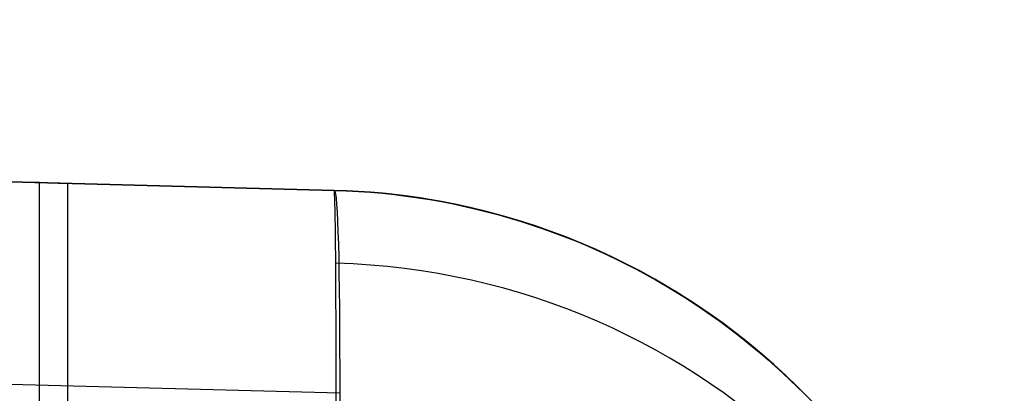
# Model space of a CAD drawing. Extents: x -9 to 8, y 1 to 147.
# Tile 181 of 181: x 7.201 to 8.346, y 146.127 to 146.56. Entities that reach past the tile are written whole.
import ezdxf

# ---------------------------------------------------------------- set-up
doc = ezdxf.new("R2010")
doc.units = 0
doc.layers.add('DEFAULT', color=7, linetype='CONTINUOUS')

msp = doc.modelspace()

# ---------------------------------------------------------------- linework, layer by layer
at = {"layer": 'DEFAULT', "color": 9}
for p, q in [((7.2568, 146.3702, -6.459), (0.0007, 146.5602, -6.3575)), ((7.5666, 146.3621, -36.1204), (0.0007, 146.5602, -36.2224)), ((0.0007, 146.5602, -5.5885), (7.5666, 146.3621, -5.7555)), ((0.0007, 146.5602, -29.8733), (7.5666, 146.3621, -29.8733)), ((0.0007, 146.5602, -25.8733), (7.5666, 146.3621, -25.8733)), ((0.0007, 146.5602, -13.8733), (7.5666, 146.3621, -13.8733)), ((0.0007, 146.5602, -17.8733), (7.5666, 146.3621, -17.8733)), ((0.0007, 146.5602, -21.8733), (7.5666, 146.3621, -21.8733)), ((0.0007, 146.5602, -34.6561), (7.5666, 146.3621, -34.6561)), ((7.5666, 146.3621, -10.6569), (5.0296, 146.4286, -10.5826)), ((5.0296, 146.4286, -29.164), (7.5666, 146.3621, -29.0897)), ((7.5666, 146.3621, -30.6569), (5.0296, 146.4286, -30.5826)), ((5.0296, 146.4286, -25.164), (7.5666, 146.3621, -25.0897)), ((7.5666, 146.3621, -26.6569), (5.0296, 146.4286, -26.5826)), ((5.0296, 146.4286, -13.164), (7.5666, 146.3621, -13.0897)), ((7.5666, 146.3621, -14.6569), (5.0296, 146.4286, -14.5826)), ((5.0296, 146.4286, -17.164), (7.5666, 146.3621, -17.0897)), ((7.5666, 146.3621, -18.6569), (5.0296, 146.4286, -18.5826)), ((5.0296, 146.4286, -21.164), (7.5666, 146.3621, -21.0897)), ((7.5666, 146.3621, -22.6569), (5.0296, 146.4286, -22.5826)), ((5.0296, 146.4286, -33.164), (7.5666, 146.3621, -33.0897)), ((7.1311, 146.3735, -8.1227), (7.5666, 146.3621, -8.1227)), ((7.2241, 146.3711, -7.7229), (7.2568, 146.3702, -6.459)), ((7.2241, 136.8446, -6.4022), (7.2241, 146.3711, -7.7229)), ((7.2568, 146.3702, -6.459), (7.2568, 145.6037, -6.3528)), ((7.5666, 146.3621, -5.7555), (7.5666, 146.3621, -10.6569)), ((7.5666, 146.3621, -29.0897), (7.5666, 146.3621, -30.6569)), ((7.5666, 146.3621, -25.0897), (7.5666, 146.3621, -26.6569)), ((7.5666, 146.3621, -13.0897), (7.5666, 146.3621, -14.6569)), ((7.5666, 146.3621, -17.0897), (7.5666, 146.3621, -18.6569)), ((7.5666, 146.3621, -21.0897), (7.5666, 146.3621, -22.6569)), ((7.5666, 146.3621, -33.0897), (7.5666, 146.3621, -36.1204)), ((7.5666, 146.3621, -25.0897), (7.5807, 146.3616, -25.0893)), ((7.5808, 146.3616, -22.6574), (7.5666, 146.3621, -22.6569)), ((7.5666, 146.3621, -21.0897), (7.5807, 146.3616, -21.0893)), ((7.5808, 146.3616, -18.6574), (7.5666, 146.3621, -18.6569)), ((7.5666, 146.3621, -17.0897), (7.5807, 146.3616, -17.0893)), ((7.5808, 146.3616, -14.6574), (7.5666, 146.3621, -14.6569)), ((7.5666, 146.3621, -13.0897), (7.5807, 146.3616, -13.0893)), ((7.5808, 146.3616, -10.6574), (7.5666, 146.3621, -10.6569)), ((7.5666, 146.3621, -29.0897), (7.5807, 146.3616, -29.0893)), ((7.5808, 146.3616, -26.6574), (7.5666, 146.3621, -26.6569)), ((7.5666, 146.3621, -33.0897), (7.5807, 146.3616, -33.0893)), ((7.5808, 146.3616, -30.6574), (7.5666, 146.3621, -30.6569)), ((7.5807, 146.3616, -25.0893), (7.5948, 146.3609, -25.0888)), ((7.5807, 146.3616, -21.0893), (7.5948, 146.3609, -21.0888)), ((7.5807, 146.3616, -17.0893), (7.5948, 146.3609, -17.0888)), ((7.5807, 146.3616, -13.0893), (7.5948, 146.3609, -13.0888)), ((7.5807, 146.3616, -29.0893), (7.5948, 146.3609, -29.0888)), ((7.5807, 146.3616, -33.0893), (7.5948, 146.3609, -33.0888)), ((7.5948, 146.3609, -22.6579), (7.5808, 146.3616, -22.6574)), ((7.5948, 146.3609, -18.6579), (7.5808, 146.3616, -18.6574)), ((7.5948, 146.3609, -14.6579), (7.5808, 146.3616, -14.6574)), ((7.5948, 146.3609, -10.6579), (7.5808, 146.3616, -10.6574)), ((7.5948, 146.3609, -26.6579), (7.5808, 146.3616, -26.6574)), ((7.5948, 146.3609, -30.6579), (7.5808, 146.3616, -30.6574)), ((7.5948, 146.3609, -25.0888), (7.6088, 146.3599, -25.0882)), ((7.6088, 146.3599, -22.6584), (7.5948, 146.3609, -22.6579)), ((7.5948, 146.3609, -21.0888), (7.6088, 146.3599, -21.0882)), ((7.6088, 146.3599, -18.6584), (7.5948, 146.3609, -18.6579)), ((7.5948, 146.3609, -17.0888), (7.6088, 146.3599, -17.0882)), ((7.6088, 146.3599, -14.6584), (7.5948, 146.3609, -14.6579)), ((7.5948, 146.3609, -13.0888), (7.6088, 146.3599, -13.0882)), ((7.6088, 146.3599, -10.6584), (7.5948, 146.3609, -10.6579)), ((7.5948, 146.3609, -29.0888), (7.6088, 146.3599, -29.0882)), ((7.6088, 146.3599, -26.6584), (7.5948, 146.3609, -26.6579)), ((7.5948, 146.3609, -33.0888), (7.6088, 146.3599, -33.0882)), ((7.6088, 146.3599, -30.6584), (7.5948, 146.3609, -30.6579)), ((7.6088, 146.3599, -25.0882), (7.6227, 146.3587, -25.0877)), ((7.6228, 146.3587, -22.659), (7.6088, 146.3599, -22.6584)), ((7.6088, 146.3599, -21.0882), (7.6227, 146.3587, -21.0877)), ((7.6228, 146.3587, -18.659), (7.6088, 146.3599, -18.6584)), ((7.6088, 146.3599, -17.0882), (7.6227, 146.3587, -17.0877)), ((7.6228, 146.3587, -14.659), (7.6088, 146.3599, -14.6584)), ((7.6088, 146.3599, -13.0882), (7.6227, 146.3587, -13.0877)), ((7.6228, 146.3587, -10.659), (7.6088, 146.3599, -10.6584)), ((7.6088, 146.3599, -29.0882), (7.6227, 146.3587, -29.0877)), ((7.6228, 146.3587, -26.659), (7.6088, 146.3599, -26.6584)), ((7.6088, 146.3599, -33.0882), (7.6227, 146.3587, -33.0877)), ((7.6228, 146.3587, -30.659), (7.6088, 146.3599, -30.6584)), ((7.6227, 146.3587, -25.0877), (7.6366, 146.3572, -25.0871)), ((7.6227, 146.3587, -21.0877), (7.6366, 146.3572, -21.0871)), ((7.6227, 146.3587, -17.0877), (7.6366, 146.3572, -17.0871)), ((7.6227, 146.3587, -13.0877), (7.6366, 146.3572, -13.0871)), ((7.6227, 146.3587, -29.0877), (7.6366, 146.3572, -29.0871)), ((7.6227, 146.3587, -33.0877), (7.6366, 146.3572, -33.0871)), ((7.6367, 146.3572, -22.6596), (7.6228, 146.3587, -22.659)), ((7.6367, 146.3572, -18.6596), (7.6228, 146.3587, -18.659)), ((7.6367, 146.3572, -14.6596), (7.6228, 146.3587, -14.659)), ((7.6367, 146.3572, -10.6596), (7.6228, 146.3587, -10.659)), ((7.6367, 146.3572, -26.6596), (7.6228, 146.3587, -26.659)), ((7.6367, 146.3572, -30.6596), (7.6228, 146.3587, -30.659)), ((7.6366, 146.3572, -25.0871), (7.6504, 146.3555, -25.0864)), ((7.6366, 146.3572, -21.0871), (7.6504, 146.3555, -21.0864)), ((7.6366, 146.3572, -17.0871), (7.6504, 146.3555, -17.0864)), ((7.6366, 146.3572, -13.0871), (7.6504, 146.3555, -13.0864)), ((7.6366, 146.3572, -29.0871), (7.6504, 146.3555, -29.0864)), ((7.6366, 146.3572, -33.0871), (7.6504, 146.3555, -33.0864)), ((7.6505, 146.3555, -22.6602), (7.6367, 146.3572, -22.6596)), ((7.6505, 146.3555, -18.6602), (7.6367, 146.3572, -18.6596)), ((7.6505, 146.3555, -14.6602), (7.6367, 146.3572, -14.6596)), ((7.6505, 146.3555, -10.6602), (7.6367, 146.3572, -10.6596)), ((7.6505, 146.3555, -26.6602), (7.6367, 146.3572, -26.6596)), ((7.6505, 146.3555, -30.6602), (7.6367, 146.3572, -30.6596)), ((7.6504, 146.3555, -25.0864), (7.6641, 146.3535, -25.0857)), ((7.6504, 146.3555, -21.0864), (7.6641, 146.3535, -21.0857)), ((7.6504, 146.3555, -17.0864), (7.6641, 146.3535, -17.0857)), ((7.6504, 146.3555, -13.0864), (7.6641, 146.3535, -13.0857)), ((7.6504, 146.3555, -29.0864), (7.6641, 146.3535, -29.0857)), ((7.6504, 146.3555, -33.0864), (7.6641, 146.3535, -33.0857)), ((7.6642, 146.3535, -22.6609), (7.6505, 146.3555, -22.6602)), ((7.6642, 146.3535, -18.6609), (7.6505, 146.3555, -18.6602)), ((7.6642, 146.3535, -14.6609), (7.6505, 146.3555, -14.6602)), ((7.6642, 146.3535, -10.6609), (7.6505, 146.3555, -10.6602)), ((7.6642, 146.3535, -26.6609), (7.6505, 146.3555, -26.6602)), ((7.6642, 146.3535, -30.6609), (7.6505, 146.3555, -30.6602)), ((7.6641, 146.3535, -25.0857), (7.6778, 146.3514, -25.085)), ((7.6641, 146.3535, -21.0857), (7.6778, 146.3514, -21.085)), ((7.6641, 146.3535, -17.0857), (7.6778, 146.3514, -17.085)), ((7.6641, 146.3535, -13.0857), (7.6778, 146.3514, -13.085)), ((7.6641, 146.3535, -29.0857), (7.6778, 146.3514, -29.085)), ((7.6641, 146.3535, -33.0857), (7.6778, 146.3514, -33.085)), ((7.6779, 146.3514, -22.6616), (7.6642, 146.3535, -22.6609)), ((7.6779, 146.3514, -18.6616), (7.6642, 146.3535, -18.6609)), ((7.6779, 146.3514, -14.6616), (7.6642, 146.3535, -14.6609)), ((7.6779, 146.3514, -10.6616), (7.6642, 146.3535, -10.6609)), ((7.6779, 146.3514, -26.6616), (7.6642, 146.3535, -26.6609)), ((7.6779, 146.3514, -30.6616), (7.6642, 146.3535, -30.6609)), ((7.6778, 146.3514, -25.085), (7.6914, 146.349, -25.0842)), ((7.6778, 146.3514, -21.085), (7.6914, 146.349, -21.0842)), ((7.6778, 146.3514, -17.085), (7.6914, 146.349, -17.0842)), ((7.6778, 146.3514, -13.085), (7.6914, 146.349, -13.0842)), ((7.6778, 146.3514, -29.085), (7.6914, 146.349, -29.0842)), ((7.6778, 146.3514, -33.085), (7.6914, 146.349, -33.0842)), ((7.6915, 146.349, -22.6624), (7.6779, 146.3514, -22.6616)), ((7.6915, 146.349, -18.6624), (7.6779, 146.3514, -18.6616)), ((7.6915, 146.349, -14.6624), (7.6779, 146.3514, -14.6616)), ((7.6915, 146.349, -10.6624), (7.6779, 146.3514, -10.6616)), ((7.6915, 146.349, -26.6624), (7.6779, 146.3514, -26.6616)), ((7.6915, 146.349, -30.6624), (7.6779, 146.3514, -30.6616)), ((7.6914, 146.349, -25.0842), (7.7049, 146.3463, -25.0834)), ((7.6914, 146.349, -21.0842), (7.7049, 146.3463, -21.0834)), ((7.6914, 146.349, -17.0842), (7.7049, 146.3463, -17.0834)), ((7.6914, 146.349, -13.0842), (7.7049, 146.3463, -13.0834)), ((7.6914, 146.349, -29.0842), (7.7049, 146.3463, -29.0834)), ((7.6914, 146.349, -33.0842), (7.7049, 146.3463, -33.0834)), ((7.705, 146.3463, -22.6633), (7.6915, 146.349, -22.6624)), ((7.705, 146.3463, -18.6633), (7.6915, 146.349, -18.6624)), ((7.705, 146.3463, -14.6633), (7.6915, 146.349, -14.6624)), ((7.705, 146.3463, -10.6633), (7.6915, 146.349, -10.6624)), ((7.705, 146.3463, -26.6633), (7.6915, 146.349, -26.6624)), ((7.705, 146.3463, -30.6633), (7.6915, 146.349, -30.6624)), ((7.7049, 146.3463, -25.0834), (7.7316, 146.3404, -25.0816)), ((7.7049, 146.3463, -21.0834), (7.7316, 146.3404, -21.0816)), ((7.7049, 146.3463, -17.0834), (7.7316, 146.3404, -17.0816)), ((7.7049, 146.3463, -13.0834), (7.7316, 146.3404, -13.0816)), ((7.7049, 146.3463, -29.0834), (7.7316, 146.3404, -29.0816)), ((7.7049, 146.3463, -33.0834), (7.7316, 146.3404, -33.0816)), ((7.7184, 146.3435, -22.6641), (7.705, 146.3463, -22.6633)), ((7.7184, 146.3435, -18.6641), (7.705, 146.3463, -18.6633)), ((7.7184, 146.3435, -14.6641), (7.705, 146.3463, -14.6633)), ((7.7184, 146.3435, -10.6641), (7.705, 146.3463, -10.6633)), ((7.7184, 146.3435, -26.6641), (7.705, 146.3463, -26.6633)), ((7.7184, 146.3435, -30.6641), (7.705, 146.3463, -30.6633)), ((7.7318, 146.3404, -22.6651), (7.7184, 146.3435, -22.6641)), ((7.7318, 146.3404, -18.6651), (7.7184, 146.3435, -18.6641)), ((7.7318, 146.3404, -14.6651), (7.7184, 146.3435, -14.6641)), ((7.7318, 146.3404, -10.6651), (7.7184, 146.3435, -10.6641)), ((7.7318, 146.3404, -26.6651), (7.7184, 146.3435, -26.6641)), ((7.7318, 146.3404, -30.6651), (7.7184, 146.3435, -30.6641)), ((7.7316, 146.3404, -25.0816), (7.758, 146.3336, -25.0796)), ((7.7316, 146.3404, -21.0816), (7.758, 146.3336, -21.0796)), ((7.7316, 146.3404, -17.0816), (7.758, 146.3336, -17.0796)), ((7.7316, 146.3404, -13.0816), (7.758, 146.3336, -13.0796)), ((7.7316, 146.3404, -29.0816), (7.758, 146.3336, -29.0796)), ((7.7316, 146.3404, -33.0816), (7.758, 146.3336, -33.0796)), ((7.7582, 146.3336, -22.6671), (7.7318, 146.3404, -22.6651)), ((7.7582, 146.3336, -18.6671), (7.7318, 146.3404, -18.6651)), ((7.7582, 146.3336, -14.6671), (7.7318, 146.3404, -14.6651)), ((7.7582, 146.3336, -10.6671), (7.7318, 146.3404, -10.6651)), ((7.7582, 146.3336, -26.6671), (7.7318, 146.3404, -26.6651)), ((7.7582, 146.3336, -30.6671), (7.7318, 146.3404, -30.6651)), ((7.758, 146.3336, -25.0796), (7.784, 146.326, -25.0773)), ((7.758, 146.3336, -21.0796), (7.784, 146.326, -21.0773)), ((7.758, 146.3336, -17.0796), (7.784, 146.326, -17.0773)), ((7.758, 146.3336, -13.0796), (7.784, 146.326, -13.0773)), ((7.758, 146.3336, -29.0796), (7.784, 146.326, -29.0773)), ((7.758, 146.3336, -33.0796), (7.784, 146.326, -33.0773)), ((7.7842, 146.326, -22.6693), (7.7582, 146.3336, -22.6671)), ((7.7842, 146.326, -18.6693), (7.7582, 146.3336, -18.6671)), ((7.7842, 146.326, -14.6693), (7.7582, 146.3336, -14.6671)), ((7.7842, 146.326, -10.6693), (7.7582, 146.3336, -10.6671)), ((7.7842, 146.326, -26.6693), (7.7582, 146.3336, -26.6671)), ((7.7842, 146.326, -30.6693), (7.7582, 146.3336, -30.6671)), ((7.5731, 146.1265, -5.1112), (0.0007, 146.3249, -4.9441)), ((7.784, 146.326, -25.0773), (7.8095, 146.3176, -25.0748)), ((7.784, 146.326, -21.0773), (7.8095, 146.3176, -21.0748)), ((7.784, 146.326, -17.0773), (7.8095, 146.3176, -17.0748)), ((7.784, 146.326, -13.0773), (7.8095, 146.3176, -13.0748)), ((7.784, 146.326, -29.0773), (7.8095, 146.3176, -29.0748)), ((7.784, 146.326, -33.0773), (7.8095, 146.3176, -33.0748)), ((7.797, 146.3218, -22.6705), (7.7842, 146.326, -22.6693)), ((7.797, 146.3218, -18.6705), (7.7842, 146.326, -18.6693)), ((7.797, 146.3218, -14.6705), (7.7842, 146.326, -14.6693)), ((7.797, 146.3218, -10.6705), (7.7842, 146.326, -10.6693)), ((7.797, 146.3218, -26.6705), (7.7842, 146.326, -26.6693)), ((7.797, 146.3218, -30.6705), (7.7842, 146.326, -30.6693)), ((7.8097, 146.3175, -22.6718), (7.797, 146.3218, -22.6705)), ((7.8097, 146.3175, -18.6718), (7.797, 146.3218, -18.6705)), ((7.8097, 146.3175, -14.6718), (7.797, 146.3218, -14.6705)), ((7.8097, 146.3175, -10.6718), (7.797, 146.3218, -10.6705)), ((7.8097, 146.3175, -26.6718), (7.797, 146.3218, -26.6705)), ((7.8097, 146.3175, -30.6718), (7.797, 146.3218, -30.6705)), ((7.8095, 146.3176, -25.0748), (7.8346, 146.3083, -25.0721)), ((7.8095, 146.3176, -21.0748), (7.8346, 146.3083, -21.0721)), ((7.8095, 146.3176, -17.0748), (7.8346, 146.3083, -17.0721)), ((7.8095, 146.3176, -13.0748), (7.8346, 146.3083, -13.0721)), ((7.8095, 146.3176, -29.0748), (7.8346, 146.3083, -29.0721)), ((7.8095, 146.3176, -33.0748), (7.8346, 146.3083, -33.0721)), ((7.8347, 146.3083, -22.6746), (7.8097, 146.3175, -22.6718)), ((7.8347, 146.3083, -18.6746), (7.8097, 146.3175, -18.6718)), ((7.8347, 146.3083, -14.6746), (7.8097, 146.3175, -14.6718)), ((7.8347, 146.3083, -10.6746), (7.8097, 146.3175, -10.6718)), ((7.8347, 146.3083, -26.6746), (7.8097, 146.3175, -26.6718)), ((7.8347, 146.3083, -30.6746), (7.8097, 146.3175, -30.6718)), ((7.8346, 146.3083, -25.0721), (7.847, 146.3034, -25.0706)), ((7.8346, 146.3083, -21.0721), (7.847, 146.3034, -21.0706)), ((7.8346, 146.3083, -17.0721), (7.847, 146.3034, -17.0706)), ((7.8346, 146.3083, -13.0721), (7.847, 146.3034, -13.0706)), ((7.8346, 146.3083, -29.0721), (7.847, 146.3034, -29.0706)), ((7.8346, 146.3083, -33.0721), (7.847, 146.3034, -33.0706)), ((7.8471, 146.3034, -22.6761), (7.8347, 146.3083, -22.6746)), ((7.8471, 146.3034, -18.6761), (7.8347, 146.3083, -18.6746)), ((7.8471, 146.3034, -14.6761), (7.8347, 146.3083, -14.6746)), ((7.8471, 146.3034, -10.6761), (7.8347, 146.3083, -10.6746)), ((7.8471, 146.3034, -26.6761), (7.8347, 146.3083, -26.6746)), ((7.8471, 146.3034, -30.6761), (7.8347, 146.3083, -30.6746)), ((7.847, 146.3034, -25.0706), (7.8592, 146.2983, -25.069)), ((7.847, 146.3034, -21.0706), (7.8592, 146.2983, -21.069)), ((7.847, 146.3034, -17.0706), (7.8592, 146.2983, -17.069)), ((7.847, 146.3034, -13.0706), (7.8592, 146.2983, -13.069)), ((7.847, 146.3034, -29.0706), (7.8592, 146.2983, -29.069)), ((7.847, 146.3034, -33.0706), (7.8592, 146.2983, -33.069)), ((7.8593, 146.2983, -22.6776), (7.8471, 146.3034, -22.6761)), ((7.8593, 146.2983, -18.6776), (7.8471, 146.3034, -18.6761)), ((7.8593, 146.2983, -14.6776), (7.8471, 146.3034, -14.6761)), ((7.8593, 146.2983, -10.6776), (7.8471, 146.3034, -10.6761)), ((7.8593, 146.2983, -26.6776), (7.8471, 146.3034, -26.6761)), ((7.8593, 146.2983, -30.6776), (7.8471, 146.3034, -30.6761)), ((7.8592, 146.2983, -25.069), (7.8713, 146.2931, -25.0674)), ((7.8592, 146.2983, -21.069), (7.8713, 146.2931, -21.0674)), ((7.8592, 146.2983, -17.069), (7.8713, 146.2931, -17.0674)), ((7.8592, 146.2983, -13.069), (7.8713, 146.2931, -13.0674)), ((7.8592, 146.2983, -29.069), (7.8713, 146.2931, -29.0674)), ((7.8592, 146.2983, -33.069), (7.8713, 146.2931, -33.0674)), ((7.8714, 146.293, -22.6793), (7.8593, 146.2983, -22.6776)), ((7.8714, 146.293, -18.6793), (7.8593, 146.2983, -18.6776)), ((7.8714, 146.293, -14.6793), (7.8593, 146.2983, -14.6776)), ((7.8714, 146.293, -10.6793), (7.8593, 146.2983, -10.6776)), ((7.8714, 146.293, -26.6793), (7.8593, 146.2983, -26.6776)), ((7.8714, 146.293, -30.6793), (7.8593, 146.2983, -30.6776)), ((7.8713, 146.2931, -25.0674), (7.8833, 146.2876, -25.0657)), ((7.8713, 146.2931, -21.0674), (7.8833, 146.2876, -21.0657)), ((7.8713, 146.2931, -17.0674), (7.8833, 146.2876, -17.0657)), ((7.8713, 146.2931, -13.0674), (7.8833, 146.2876, -13.0657)), ((7.8713, 146.2931, -29.0674), (7.8833, 146.2876, -29.0657)), ((7.8713, 146.2931, -33.0674), (7.8833, 146.2876, -33.0657)), ((7.8834, 146.2876, -22.681), (7.8714, 146.293, -22.6793)), ((7.8834, 146.2876, -18.681), (7.8714, 146.293, -18.6793)), ((7.8834, 146.2876, -14.681), (7.8714, 146.293, -14.6793)), ((7.8834, 146.2876, -10.681), (7.8714, 146.293, -10.6793)), ((7.8834, 146.2876, -26.681), (7.8714, 146.293, -26.6793)), ((7.8834, 146.2876, -30.681), (7.8714, 146.293, -30.6793)), ((7.8833, 146.2876, -25.0657), (7.8952, 146.282, -25.0639)), ((7.8833, 146.2876, -21.0657), (7.8952, 146.282, -21.0639)), ((7.8833, 146.2876, -17.0657), (7.8952, 146.282, -17.0639)), ((7.8833, 146.2876, -13.0657), (7.8952, 146.282, -13.0639)), ((7.8833, 146.2876, -29.0657), (7.8952, 146.282, -29.0639)), ((7.8833, 146.2876, -33.0657), (7.8952, 146.282, -33.0639)), ((7.8952, 146.282, -22.6828), (7.8834, 146.2876, -22.681)), ((7.8952, 146.282, -18.6828), (7.8834, 146.2876, -18.681)), ((7.8952, 146.282, -14.6828), (7.8834, 146.2876, -14.681)), ((7.8952, 146.282, -10.6828), (7.8834, 146.2876, -10.681)), ((7.8952, 146.282, -26.6828), (7.8834, 146.2876, -26.681)), ((7.8952, 146.282, -30.6828), (7.8834, 146.2876, -30.681)), ((7.8952, 146.282, -25.0639), (7.9069, 146.2762, -25.062)), ((7.9069, 146.2762, -22.6847), (7.8952, 146.282, -22.6828)), ((7.8952, 146.282, -21.0639), (7.9069, 146.2762, -21.062)), ((7.9069, 146.2762, -18.6847), (7.8952, 146.282, -18.6828)), ((7.8952, 146.282, -17.0639), (7.9069, 146.2762, -17.062)), ((7.9069, 146.2762, -14.6847), (7.8952, 146.282, -14.6828)), ((7.8952, 146.282, -13.0639), (7.9069, 146.2762, -13.062)), ((7.9069, 146.2762, -10.6847), (7.8952, 146.282, -10.6828)), ((7.8952, 146.282, -29.0639), (7.9069, 146.2762, -29.062)), ((7.9069, 146.2762, -26.6847), (7.8952, 146.282, -26.6828)), ((7.8952, 146.282, -33.0639), (7.9069, 146.2762, -33.062)), ((7.9069, 146.2762, -30.6847), (7.8952, 146.282, -30.6828)), ((7.9069, 146.2762, -25.062), (7.9184, 146.2703, -25.06)), ((7.9184, 146.2702, -22.6867), (7.9069, 146.2762, -22.6847)), ((7.9069, 146.2762, -21.062), (7.9184, 146.2703, -21.06)), ((7.9184, 146.2702, -18.6867), (7.9069, 146.2762, -18.6847)), ((7.9069, 146.2762, -17.062), (7.9184, 146.2703, -17.06)), ((7.9184, 146.2702, -14.6867), (7.9069, 146.2762, -14.6847)), ((7.9069, 146.2762, -13.062), (7.9184, 146.2703, -13.06)), ((7.9184, 146.2702, -10.6867), (7.9069, 146.2762, -10.6847)), ((7.9069, 146.2762, -29.062), (7.9184, 146.2703, -29.06)), ((7.9184, 146.2702, -26.6867), (7.9069, 146.2762, -26.6847)), ((7.9069, 146.2762, -33.062), (7.9184, 146.2703, -33.06)), ((7.9184, 146.2702, -30.6867), (7.9069, 146.2762, -30.6847)), ((7.9184, 146.2703, -25.06), (7.9298, 146.2641, -25.0579)), ((7.9184, 146.2703, -21.06), (7.9298, 146.2641, -21.0579)), ((7.9184, 146.2703, -17.06), (7.9298, 146.2641, -17.0579)), ((7.9184, 146.2703, -13.06), (7.9298, 146.2641, -13.0579)), ((7.9184, 146.2703, -29.06), (7.9298, 146.2641, -29.0579)), ((7.9184, 146.2703, -33.06), (7.9298, 146.2641, -33.0579)), ((7.9298, 146.2641, -22.6888), (7.9184, 146.2702, -22.6867)), ((7.9298, 146.2641, -18.6888), (7.9184, 146.2702, -18.6867)), ((7.9298, 146.2641, -14.6888), (7.9184, 146.2702, -14.6867)), ((7.9298, 146.2641, -10.6888), (7.9184, 146.2702, -10.6867)), ((7.9298, 146.2641, -26.6888), (7.9184, 146.2702, -26.6867)), ((7.9298, 146.2641, -30.6888), (7.9184, 146.2702, -30.6867)), ((7.9298, 146.2641, -25.0579), (7.941, 146.2579, -25.0557)), ((7.9411, 146.2578, -22.6909), (7.9298, 146.2641, -22.6888)), ((7.9298, 146.2641, -21.0579), (7.941, 146.2579, -21.0557)), ((7.9411, 146.2578, -18.6909), (7.9298, 146.2641, -18.6888)), ((7.9298, 146.2641, -17.0579), (7.941, 146.2579, -17.0557)), ((7.9411, 146.2578, -14.6909), (7.9298, 146.2641, -14.6888)), ((7.9298, 146.2641, -13.0579), (7.941, 146.2579, -13.0557)), ((7.9411, 146.2578, -10.6909), (7.9298, 146.2641, -10.6888)), ((7.9298, 146.2641, -29.0579), (7.941, 146.2579, -29.0557)), ((7.9411, 146.2578, -26.6909), (7.9298, 146.2641, -26.6888)), ((7.9298, 146.2641, -33.0579), (7.941, 146.2579, -33.0557)), ((7.9411, 146.2578, -30.6909), (7.9298, 146.2641, -30.6888)), ((7.941, 146.2579, -25.0557), (7.9521, 146.2514, -25.0534)), ((7.941, 146.2579, -21.0557), (7.9521, 146.2514, -21.0534)), ((7.941, 146.2579, -17.0557), (7.9521, 146.2514, -17.0534)), ((7.941, 146.2579, -13.0557), (7.9521, 146.2514, -13.0534)), ((7.941, 146.2579, -29.0557), (7.9521, 146.2514, -29.0534)), ((7.941, 146.2579, -33.0557), (7.9521, 146.2514, -33.0534)), ((7.9521, 146.2514, -22.6932), (7.9411, 146.2578, -22.6909)), ((7.9521, 146.2514, -18.6932), (7.9411, 146.2578, -18.6909)), ((7.9521, 146.2514, -14.6932), (7.9411, 146.2578, -14.6909)), ((7.9521, 146.2514, -10.6932), (7.9411, 146.2578, -10.6909)), ((7.9521, 146.2514, -26.6932), (7.9411, 146.2578, -26.6909)), ((7.9521, 146.2514, -30.6932), (7.9411, 146.2578, -30.6909)), ((7.9521, 146.2514, -25.0534), (7.963, 146.2448, -25.051)), ((7.963, 146.2449, -22.6956), (7.9521, 146.2514, -22.6932)), ((7.9521, 146.2514, -21.0534), (7.963, 146.2448, -21.051)), ((7.963, 146.2449, -18.6956), (7.9521, 146.2514, -18.6932)), ((7.9521, 146.2514, -17.0534), (7.963, 146.2448, -17.051)), ((7.963, 146.2449, -14.6956), (7.9521, 146.2514, -14.6932)), ((7.9521, 146.2514, -13.0534), (7.963, 146.2448, -13.051)), ((7.963, 146.2449, -10.6956), (7.9521, 146.2514, -10.6932)), ((7.9521, 146.2514, -29.0534), (7.963, 146.2448, -29.051)), ((7.963, 146.2449, -26.6956), (7.9521, 146.2514, -26.6932)), ((7.9521, 146.2514, -33.0534), (7.963, 146.2448, -33.051)), ((7.963, 146.2449, -30.6956), (7.9521, 146.2514, -30.6932)), ((7.9738, 146.2382, -22.6981), (7.963, 146.2449, -22.6956)), ((7.9738, 146.2382, -18.6981), (7.963, 146.2449, -18.6956)), ((7.9738, 146.2382, -14.6981), (7.963, 146.2449, -14.6956)), ((7.9738, 146.2382, -10.6981), (7.963, 146.2449, -10.6956)), ((7.9738, 146.2382, -26.6981), (7.963, 146.2449, -26.6956)), ((7.9738, 146.2382, -30.6981), (7.963, 146.2449, -30.6956)), ((7.963, 146.2448, -25.051), (7.9738, 146.2381, -25.0485)), ((7.963, 146.2448, -21.051), (7.9738, 146.2381, -21.0485)), ((7.963, 146.2448, -17.051), (7.9738, 146.2381, -17.0485)), ((7.963, 146.2448, -13.051), (7.9738, 146.2381, -13.0485)), ((7.963, 146.2448, -29.051), (7.9738, 146.2381, -29.0485)), ((7.963, 146.2448, -33.051), (7.9738, 146.2381, -33.0485)), ((7.9843, 146.2314, -22.7007), (7.9738, 146.2382, -22.6981)), ((7.9843, 146.2314, -18.7007), (7.9738, 146.2382, -18.6981)), ((7.9843, 146.2314, -14.7007), (7.9738, 146.2382, -14.6981)), ((7.9843, 146.2314, -10.7007), (7.9738, 146.2382, -10.6981)), ((7.9843, 146.2314, -26.7007), (7.9738, 146.2382, -26.6981)), ((7.9843, 146.2314, -30.7007), (7.9738, 146.2382, -30.6981)), ((7.9738, 146.2381, -25.0485), (7.9843, 146.2313, -25.0459)), ((7.9738, 146.2381, -21.0485), (7.9843, 146.2313, -21.0459)), ((7.9738, 146.2381, -17.0485), (7.9843, 146.2313, -17.0459)), ((7.9738, 146.2381, -13.0485), (7.9843, 146.2313, -13.0459)), ((7.9738, 146.2381, -29.0485), (7.9843, 146.2313, -29.0459)), ((7.9738, 146.2381, -33.0485), (7.9843, 146.2313, -33.0459)), ((7.9946, 146.2244, -22.7034), (7.9843, 146.2314, -22.7007)), ((7.9946, 146.2244, -18.7034), (7.9843, 146.2314, -18.7007)), ((7.9946, 146.2244, -14.7034), (7.9843, 146.2314, -14.7007)), ((7.9946, 146.2244, -10.7034), (7.9843, 146.2314, -10.7007)), ((7.9946, 146.2244, -26.7034), (7.9843, 146.2314, -26.7007)), ((7.9946, 146.2244, -30.7034), (7.9843, 146.2314, -30.7007)), ((7.9843, 146.2313, -25.0459), (7.9947, 146.2243, -25.0432)), ((7.9843, 146.2313, -21.0459), (7.9947, 146.2243, -21.0432)), ((7.9843, 146.2313, -17.0459), (7.9947, 146.2243, -17.0432)), ((7.9843, 146.2313, -13.0459), (7.9947, 146.2243, -13.0432)), ((7.9843, 146.2313, -29.0459), (7.9947, 146.2243, -29.0432)), ((7.9843, 146.2313, -33.0459), (7.9947, 146.2243, -33.0432)), ((8.0048, 146.2174, -22.7062), (7.9946, 146.2244, -22.7034)), ((8.0048, 146.2174, -18.7062), (7.9946, 146.2244, -18.7034)), ((8.0048, 146.2174, -14.7062), (7.9946, 146.2244, -14.7034)), ((8.0048, 146.2174, -10.7062), (7.9946, 146.2244, -10.7034)), ((8.0048, 146.2174, -26.7062), (7.9946, 146.2244, -26.7034)), ((8.0048, 146.2174, -30.7062), (7.9946, 146.2244, -30.7034)), ((7.9947, 146.2243, -25.0432), (8.0048, 146.2173, -25.0404)), ((7.9947, 146.2243, -21.0432), (8.0048, 146.2173, -21.0404)), ((7.9947, 146.2243, -17.0432), (8.0048, 146.2173, -17.0404)), ((7.9947, 146.2243, -13.0432), (8.0048, 146.2173, -13.0404)), ((7.9947, 146.2243, -29.0432), (8.0048, 146.2173, -29.0404)), ((7.9947, 146.2243, -33.0432), (8.0048, 146.2173, -33.0404)), ((8.0147, 146.2102, -22.7091), (8.0048, 146.2174, -22.7062)), ((8.0147, 146.2102, -18.7091), (8.0048, 146.2174, -18.7062)), ((8.0147, 146.2102, -14.7091), (8.0048, 146.2174, -14.7062)), ((8.0147, 146.2102, -10.7091), (8.0048, 146.2174, -10.7062)), ((8.0147, 146.2102, -26.7091), (8.0048, 146.2174, -26.7062)), ((8.0147, 146.2102, -30.7091), (8.0048, 146.2174, -30.7062)), ((8.0048, 146.2173, -25.0404), (8.0148, 146.2101, -25.0374)), ((8.0048, 146.2173, -21.0404), (8.0148, 146.2101, -21.0374)), ((8.0048, 146.2173, -17.0404), (8.0148, 146.2101, -17.0374)), ((8.0048, 146.2173, -13.0404), (8.0148, 146.2101, -13.0374)), ((8.0048, 146.2173, -29.0404), (8.0148, 146.2101, -29.0374)), ((8.0048, 146.2173, -33.0404), (8.0148, 146.2101, -33.0374)), ((8.0245, 146.203, -22.7122), (8.0147, 146.2102, -22.7091)), ((8.0245, 146.203, -18.7122), (8.0147, 146.2102, -18.7091)), ((8.0245, 146.203, -14.7122), (8.0147, 146.2102, -14.7091)), ((8.0245, 146.203, -10.7122), (8.0147, 146.2102, -10.7091)), ((8.0245, 146.203, -26.7122), (8.0147, 146.2102, -26.7091)), ((8.0245, 146.203, -30.7122), (8.0147, 146.2102, -30.7091)), ((8.0148, 146.2101, -25.0374), (8.0246, 146.2028, -25.0344)), ((8.0148, 146.2101, -21.0374), (8.0246, 146.2028, -21.0344)), ((8.0148, 146.2101, -17.0374), (8.0246, 146.2028, -17.0344)), ((8.0148, 146.2101, -13.0374), (8.0246, 146.2028, -13.0344)), ((8.0148, 146.2101, -29.0374), (8.0246, 146.2028, -29.0344)), ((8.0148, 146.2101, -33.0374), (8.0246, 146.2028, -33.0344)), ((8.0342, 146.1956, -22.7153), (8.0245, 146.203, -22.7122)), ((8.0342, 146.1956, -18.7153), (8.0245, 146.203, -18.7122)), ((8.0342, 146.1956, -14.7153), (8.0245, 146.203, -14.7122)), ((8.0342, 146.1956, -10.7153), (8.0245, 146.203, -10.7122)), ((8.0342, 146.1956, -26.7153), (8.0245, 146.203, -26.7122)), ((8.0342, 146.1956, -30.7153), (8.0245, 146.203, -30.7122)), ((8.0246, 146.2028, -25.0344), (8.0343, 146.1955, -25.0312)), ((8.0246, 146.2028, -21.0344), (8.0343, 146.1955, -21.0312)), ((8.0246, 146.2028, -17.0344), (8.0343, 146.1955, -17.0312)), ((8.0246, 146.2028, -13.0344), (8.0343, 146.1955, -13.0312)), ((8.0246, 146.2028, -29.0344), (8.0343, 146.1955, -29.0312)), ((8.0246, 146.2028, -33.0344), (8.0343, 146.1955, -33.0312)), ((8.0436, 146.1882, -22.7186), (8.0342, 146.1956, -22.7153)), ((8.0436, 146.1882, -18.7186), (8.0342, 146.1956, -18.7153)), ((8.0436, 146.1882, -14.7186), (8.0342, 146.1956, -14.7153)), ((8.0436, 146.1882, -10.7186), (8.0342, 146.1956, -10.7153)), ((8.0436, 146.1882, -26.7186), (8.0342, 146.1956, -26.7153)), ((8.0436, 146.1882, -30.7186), (8.0342, 146.1956, -30.7153)), ((8.0343, 146.1955, -25.0312), (8.0437, 146.188, -25.0279)), ((8.0343, 146.1955, -21.0312), (8.0437, 146.188, -21.0279)), ((8.0343, 146.1955, -17.0312), (8.0437, 146.188, -17.0279)), ((8.0343, 146.1955, -13.0312), (8.0437, 146.188, -13.0279)), ((8.0343, 146.1955, -29.0312), (8.0437, 146.188, -29.0279)), ((8.0343, 146.1955, -33.0312), (8.0437, 146.188, -33.0279)), ((8.0529, 146.1806, -22.722), (8.0436, 146.1882, -22.7186)), ((8.0529, 146.1806, -18.722), (8.0436, 146.1882, -18.7186)), ((8.0529, 146.1806, -14.722), (8.0436, 146.1882, -14.7186)), ((8.0529, 146.1806, -10.722), (8.0436, 146.1882, -10.7186)), ((8.0529, 146.1806, -26.722), (8.0436, 146.1882, -26.7186)), ((8.0529, 146.1806, -30.722), (8.0436, 146.1882, -30.7186)), ((8.0437, 146.188, -25.0279), (8.053, 146.1805, -25.0245)), ((8.0437, 146.188, -21.0279), (8.053, 146.1805, -21.0245)), ((8.0437, 146.188, -17.0279), (8.053, 146.1805, -17.0245)), ((8.0437, 146.188, -13.0279), (8.053, 146.1805, -13.0245)), ((8.0437, 146.188, -29.0279), (8.053, 146.1805, -29.0245)), ((8.0437, 146.188, -33.0279), (8.053, 146.1805, -33.0245)), ((8.062, 146.173, -22.7256), (8.0529, 146.1806, -22.722)), ((8.062, 146.173, -18.7256), (8.0529, 146.1806, -18.722)), ((8.062, 146.173, -14.7256), (8.0529, 146.1806, -14.722)), ((8.062, 146.173, -10.7256), (8.0529, 146.1806, -10.722)), ((8.062, 146.173, -26.7256), (8.0529, 146.1806, -26.722)), ((8.062, 146.173, -30.7256), (8.0529, 146.1806, -30.722)), ((8.053, 146.1805, -25.0245), (8.0621, 146.1729, -25.021)), ((8.053, 146.1805, -21.0245), (8.0621, 146.1729, -21.021)), ((8.053, 146.1805, -17.0245), (8.0621, 146.1729, -17.021)), ((8.053, 146.1805, -13.0245), (8.0621, 146.1729, -13.021)), ((8.053, 146.1805, -29.0245), (8.0621, 146.1729, -29.021)), ((8.053, 146.1805, -33.0245), (8.0621, 146.1729, -33.021)), ((8.071, 146.1654, -22.7292), (8.062, 146.173, -22.7256)), ((8.071, 146.1654, -18.7292), (8.062, 146.173, -18.7256)), ((8.071, 146.1654, -14.7292), (8.062, 146.173, -14.7256)), ((8.071, 146.1654, -10.7292), (8.062, 146.173, -10.7256)), ((8.071, 146.1654, -26.7292), (8.062, 146.173, -26.7256)), ((8.071, 146.1654, -30.7292), (8.062, 146.173, -30.7256)), ((8.0621, 146.1729, -25.021), (8.071, 146.1652, -25.0174)), ((8.0621, 146.1729, -21.021), (8.071, 146.1652, -21.0174)), ((8.0621, 146.1729, -17.021), (8.071, 146.1652, -17.0174)), ((8.0621, 146.1729, -13.021), (8.071, 146.1652, -13.0174)), ((8.0621, 146.1729, -29.021), (8.071, 146.1652, -29.0174)), ((8.0621, 146.1729, -33.021), (8.071, 146.1652, -33.0174)), ((8.0797, 146.1576, -22.733), (8.071, 146.1654, -22.7292)), ((8.0797, 146.1576, -18.733), (8.071, 146.1654, -18.7292)), ((8.0797, 146.1576, -14.733), (8.071, 146.1654, -14.7292)), ((8.0797, 146.1576, -10.733), (8.071, 146.1654, -10.7292)), ((8.0797, 146.1576, -26.733), (8.071, 146.1654, -26.7292)), ((8.0797, 146.1576, -30.733), (8.071, 146.1654, -30.7292)), ((8.071, 146.1652, -25.0174), (8.0797, 146.1575, -25.0136)), ((8.071, 146.1652, -21.0174), (8.0797, 146.1575, -21.0136)), ((8.071, 146.1652, -17.0174), (8.0797, 146.1575, -17.0136)), ((8.071, 146.1652, -13.0174), (8.0797, 146.1575, -13.0136)), ((8.071, 146.1652, -29.0174), (8.0797, 146.1575, -29.0136)), ((8.071, 146.1652, -33.0174), (8.0797, 146.1575, -33.0136)), ((8.0883, 146.1498, -22.7369), (8.0797, 146.1576, -22.733)), ((8.0883, 146.1498, -18.7369), (8.0797, 146.1576, -18.733)), ((8.0883, 146.1498, -14.7369), (8.0797, 146.1576, -14.733)), ((8.0883, 146.1498, -10.7369), (8.0797, 146.1576, -10.733)), ((8.0883, 146.1498, -26.7369), (8.0797, 146.1576, -26.733)), ((8.0883, 146.1498, -30.7369), (8.0797, 146.1576, -30.733)), ((8.0797, 146.1575, -25.0136), (8.0883, 146.1497, -25.0097)), ((8.0797, 146.1575, -21.0136), (8.0883, 146.1497, -21.0097)), ((8.0797, 146.1575, -17.0136), (8.0883, 146.1497, -17.0097)), ((8.0797, 146.1575, -13.0136), (8.0883, 146.1497, -13.0097)), ((8.0797, 146.1575, -29.0136), (8.0883, 146.1497, -29.0097)), ((8.0797, 146.1575, -33.0136), (8.0883, 146.1497, -33.0097)), ((8.0967, 146.1419, -22.7409), (8.0883, 146.1498, -22.7369)), ((8.0967, 146.1419, -18.7409), (8.0883, 146.1498, -18.7369)), ((8.0967, 146.1419, -14.7409), (8.0883, 146.1498, -14.7369)), ((8.0967, 146.1419, -10.7409), (8.0883, 146.1498, -10.7369)), ((8.0967, 146.1419, -26.7409), (8.0883, 146.1498, -26.7369)), ((8.0967, 146.1419, -30.7409), (8.0883, 146.1498, -30.7369)), ((8.0883, 146.1497, -25.0097), (8.0967, 146.1419, -25.0057)), ((8.0883, 146.1497, -21.0097), (8.0967, 146.1419, -21.0057)), ((8.0883, 146.1497, -17.0097), (8.0967, 146.1419, -17.0057)), ((8.0883, 146.1497, -13.0097), (8.0967, 146.1419, -13.0057)), ((8.0883, 146.1497, -29.0097), (8.0967, 146.1419, -29.0057)), ((8.0883, 146.1497, -33.0097), (8.0967, 146.1419, -33.0057)), ((8.0967, 146.1419, -25.0057), (8.1049, 146.134, -25.0016)), ((8.1049, 146.134, -22.745), (8.0967, 146.1419, -22.7409)), ((8.0967, 146.1419, -21.0057), (8.1049, 146.134, -21.0016)), ((8.1049, 146.134, -18.745), (8.0967, 146.1419, -18.7409)), ((8.0967, 146.1419, -17.0057), (8.1049, 146.134, -17.0016)), ((8.1049, 146.134, -14.745), (8.0967, 146.1419, -14.7409)), ((8.0967, 146.1419, -13.0057), (8.1049, 146.134, -13.0016)), ((8.1049, 146.134, -10.745), (8.0967, 146.1419, -10.7409)), ((8.0967, 146.1419, -29.0057), (8.1049, 146.134, -29.0016)), ((8.1049, 146.134, -26.745), (8.0967, 146.1419, -26.7409)), ((8.0967, 146.1419, -33.0057), (8.1049, 146.134, -33.0016)), ((8.1049, 146.134, -30.745), (8.0967, 146.1419, -30.7409)), ((8.1049, 146.134, -25.0016), (8.1129, 146.1261, -24.9973)), ((8.1129, 146.1261, -22.7493), (8.1049, 146.134, -22.745)), ((8.1049, 146.134, -21.0016), (8.1129, 146.1261, -20.9973)), ((8.1129, 146.1261, -18.7493), (8.1049, 146.134, -18.745)), ((8.1049, 146.134, -17.0016), (8.1129, 146.1261, -16.9973)), ((8.1129, 146.1261, -14.7493), (8.1049, 146.134, -14.745)), ((8.1049, 146.134, -13.0016), (8.1129, 146.1261, -12.9973)), ((8.1129, 146.1261, -10.7493), (8.1049, 146.134, -10.745)), ((8.1049, 146.134, -29.0016), (8.1129, 146.1261, -28.9973)), ((8.1129, 146.1261, -26.7493), (8.1049, 146.134, -26.745)), ((8.1049, 146.134, -33.0016), (8.1129, 146.1261, -32.9973)), ((8.1129, 146.1261, -30.7493), (8.1049, 146.134, -30.745))]:
    msp.add_line(p, q, dxfattribs=at)
at = {"layer": 'DEFAULT', "color": 9, "extrusion": (0.026177, 0.999657, -4.5638e-14)}
msp.add_arc((-2.3809, -7.7004, 146.51), 1.0094, 181.275, 268.4918, dxfattribs=at)
at = {"layer": 'DEFAULT', "color": 9, "extrusion": (0.999969, -0.006978, 0.003593)}
msp.add_arc((143.4015, -36.141, 6.4152), 3.0098, 332.8026, 359.9485, dxfattribs=at)
at = {"layer": 'DEFAULT', "color": 9}
for centre in [(7.5457, 145.5624, -5.7555), (7.5457, 145.5624, -36.1204)]:
    msp.add_arc(centre, 0.8, 360, 88.5, dxfattribs=at)
at = {"layer": 'DEFAULT', "color": 9, "extrusion": (0.999625, -0.020936, -0.017655)}
msp.add_arc((145.4885, -5.6752, 4.6012), 1, 0.0051, 80.2552, dxfattribs=at)
at = {"layer": 'DEFAULT', "color": 9, "extrusion": (1.14347e-05, 0.235536, 0.971866)}
msp.add_arc((-7.5386, -150.0367, -1.3369), 0.8, 180.0223, 268.3651, dxfattribs=at)

doc.saveas('drawing.dxf')
